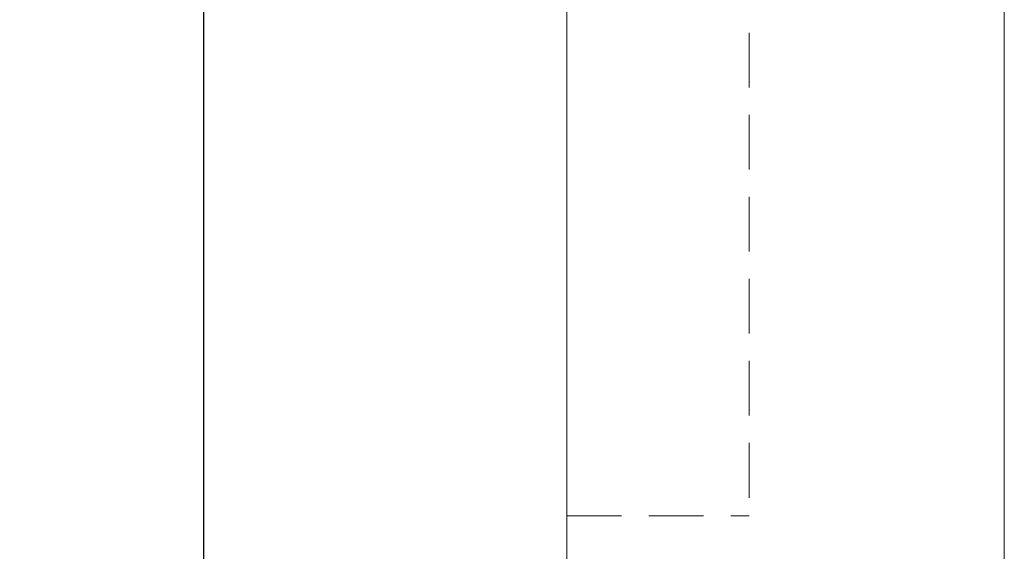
# Model space of a CAD drawing. Extents: x 37 to 231, y 57 to 181.
# Tile 3 of 51: x 160 to 187, y 94 to 109. Entities that reach past the tile are written whole.
import ezdxf

# ---------------------------------------------------------------- set-up
doc = ezdxf.new("R2010")
doc.units = 0
doc.header["$LTSCALE"] = 3
doc.header["$MEASUREMENT"] = 0
doc.linetypes.add('DASHED', pattern=[0.75, 0.5, -0.25])
for name, color, linetype in [('DIM', 4, 'Continuous'), ('HID', 2, 'DASHED'), ('OUT', 3, 'Continuous')]:
    doc.layers.add(name, color=color, linetype=linetype)
doc.styles.add('DIM-7', font='SIMPLEX.shx', dxfattribs={"width": 0.7, "bigfont": 'chineset.shx'})
doc.dimstyles.new('CNS', dxfattribs={"dimtxt": 3.5, "dimasz": 2.5, "dimexe": 1, "dimexo": 1.5, "dimgap": 0.09, "dimtad": 0, "dimdsep": 46, "dimtxsty": 'DIM-7', "dimcen": 0.09, "dimclrd": 1, "dimclre": 1, "dimclrt": 4, "dimadec": 0, "dimazin": 0, "dimtfac": 1, "dimtix": 1, "dimtmove": 2, "dimatfit": 3, "dimfxl": 1, "dimtvp": 0.971429, "dimtolj": 1, "dimarcsym": 0})

# ---------------------------------------------------------------- blocks, each defined once
blk = doc.blocks.new('*D1')
at = {"layer": 'DEFPOINTS', "color": 0, "linetype": 'Continuous', "lineweight": 0, "transparency": 16777216}
for p in [(176.056, 154.186), (164.586, 74.186), (176.056, 74.186)]:
    blk.add_point(p, dxfattribs=at)
at = {"layer": 'DIM', "color": 4, "linetype": 'Continuous', "lineweight": -2, "transparency": 16777216}
for p, q in [((174.556, 154.186), (163.586, 154.186)), ((164.586, 151.686), (164.586, 76.686)), ((174.556, 74.186), (163.586, 74.186))]:
    blk.add_line(p, q, dxfattribs=at)
at = {"layer": 'DIM', "color": 4, "linetype": 'Continuous', "lineweight": 0, "transparency": 16777216}
for points in [[(164.169, 151.686), (165.002, 151.686), (164.586, 154.186)], [(164.169, 76.686), (165.002, 76.686), (164.586, 74.186)]]:
    blk.add_solid(points, dxfattribs=at)
at = {"layer": 'DIM', "color": 4, "linetype": 'Continuous', "lineweight": 0, "transparency": 16777216, "insert": (161.836, 114.186), "char_height": 3.5, "attachment_point": 5, "rotation": 90, "style": 'DIM-7'}
blk.add_mtext('\\A1;%%C80', dxfattribs=at)

msp = doc.modelspace()

# ---------------------------------------------------------------- linework, layer by layer
at = {"layer": 'HID', "color": 7, "lineweight": 0}
for p in [(179.556, 133.186), (174.556, 95.186)]:
    msp.add_line(p, (179.556, 95.186), dxfattribs=at)
at = {"layer": 'OUT', "color": 7, "linetype": 'Continuous', "lineweight": 0}
for p, q in [((174.556, 152.686), (174.556, 75.686)), ((186.556, 152.686), (186.556, 75.686))]:
    msp.add_line(p, q, dxfattribs=at)

# ---------------------------------------------------------------- dimensions: what is measured, and where the dimension line sits
at = {"layer": 'DIM', "color": 7, "linetype": 'Continuous', "lineweight": 0}
dim = msp.add_linear_dim(base=(164.586, 74.186), p1=(176.056, 154.186), p2=(176.056, 74.186), angle=90, text='%%C<>', dimstyle='CNS', override={"dimgap": 1, "dimtad": 1, "dimclrd": 4, "dimclre": 4, "dimtmove": 0}, dxfattribs=at)
dim.commit()
dim.dimension.update_dxf_attribs({"geometry": '*D1', "text_midpoint": (161.836, 114.186)})

doc.saveas('drawing.dxf')
